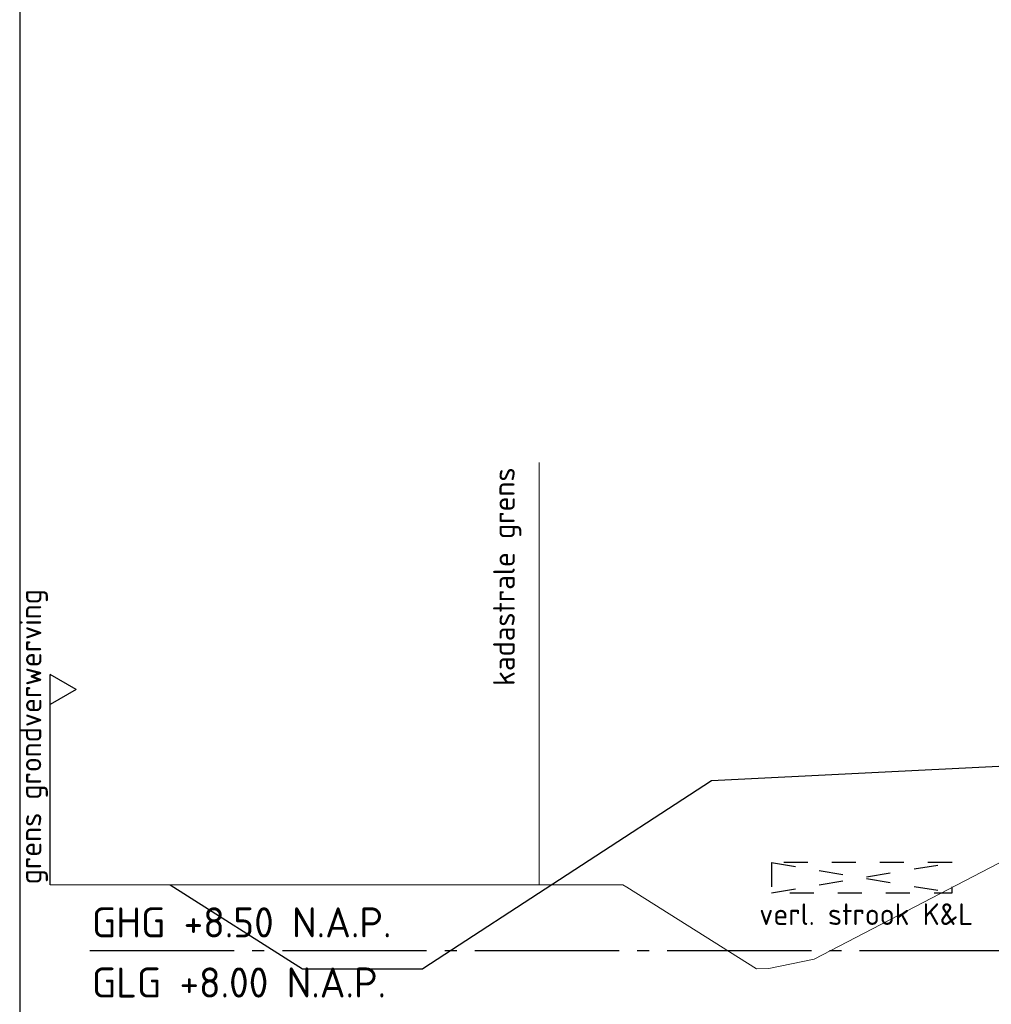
# Model space of a CAD drawing. Header units: metres. Extents: x 180716 to 180809, y 418548 to 418668.
# Tile 20 of 148: x 180716 to 180724, y 418592 to 418600. Entities that reach past the tile are written whole.
import ezdxf

# ---------------------------------------------------------------- set-up
doc = ezdxf.new("R2010")
doc.units = ezdxf.units.M
doc.linetypes.add('AL-NAP_LIJN', pattern=[15.25, 12, -1.5, 0.25, -1.5])
doc.linetypes.add('NLCS-HIDDEN', pattern=[4, 2, -2])
doc.layers.get('0').update_dxf_attribs({"color": 30, "lineweight": 0})
for name, color, linetype, lineweight in [('B-WE-GW-BERM-GD', 253, 'Continuous', 0), ('B-WE-GW-WATERGANG-GD', 253, 'Continuous', 0), ('B-WE-KG-GRENS_PERCEEL-SD', 253, 'Continuous', 0), ('B-WE-VH-M', 253, 'Continuous', 0), ('N-WE-GW-BERM-GD', 90, 'Continuous', 30), ('N-WE-GW-WATERGANG-GD', 150, 'Continuous', 30), ('N-WE-KL-STROOK-GD', 7, 'NLCS-HIDDEN', 25), ('N-WE-OG-TOPOGRAFIE-SD', 7, 'Continuous', 25), ('N-WE-WH-WATERPEIL_ZOMERPEIL-GD', 150, 'AL-NAP_LIJN', 25), ('X-XX-AL-PRINCIPEPROFIEL-T18', 1, 'Continuous', 18), ('X-XX-AL-PRINCIPEPROFIEL-T25', 6, 'Continuous', 25)]:
    doc.layers.add(name, color=color, linetype=linetype, lineweight=lineweight)
doc.layers.add('X-XX-AL-HULPLIJN-GD', color=155, linetype='Continuous', lineweight=25, plot=False)
doc.styles.add('NLCS-ISO-M100-T18', font='NLCS-ISO.ttf', dxfattribs={"height": 0.18})
doc.styles.add('NLCS-ISO-M100-T25', font='NLCS-ISO.ttf', dxfattribs={"height": 0.25})
doc.styles.get("Standard").update_dxf_attribs({"font": 'arial.ttf'})
doc.linetypes.add('KG-KADASTRAAL', pattern='A,5.5,-2,["K",Standard,S=1.8,R=0,X=0,Y=-0.9],-2,5.5,-2,[5,NLCS.shx,S=0.75,R=0,X=0,Y=0],-2', length=19)

# ---------------------------------------------------------------- blocks, each defined once
blk = doc.blocks.new('SKG-GRENS_PERCEEL-D')
at = {"linetype": 'KG-KADASTRAAL', "ltscale": 0.15, "flags": 128}
blk.add_lwpolyline([(0, 0), (0, 3.5121)], dxfattribs=at)
blk = doc.blocks.new('SOG-TOPOGRAFIE_ERFGRENS_RECHTS-D')
for p, q in [((0.433, 3.25), (0, 3.5)), ((0, 3), (0, 3.5)), ((0.433, 3.25), (0, 3)), ((0, 0), (0, 3))]:
    blk.add_line(p, q)

msp = doc.modelspace()

# ---------------------------------------------------------------- linework, layer by layer
at = {"layer": 'B-WE-GW-BERM-GD', "flags": 128}
msp.add_lwpolyline([(180716.4077, 418593.1307), (180719.0091, 418593.1309)], dxfattribs=at)
at = {"layer": 'B-WE-GW-WATERGANG-GD', "flags": 128}
msp.add_lwpolyline([(180719.0091, 418593.1309), (180720.6825, 418593.131), (180721.171, 418593.1309), (180721.2043, 418593.111), (180722.2828, 418592.4312), (180722.3841, 418592.4348), (180722.7617, 418592.5129), (180724.9902, 418593.671), (180725.2978, 418593.8465), (180725.4647, 418593.901), (180725.5545, 418593.9327)], dxfattribs=at)
at = {"layer": 'N-WE-GW-BERM-GD', "flags": 128}
msp.add_lwpolyline([(180724.4077, 418594.1202), (180721.9077, 418593.9952)], dxfattribs=at)
at = {"layer": 'N-WE-GW-WATERGANG-GD', "flags": 128}
for points in [[(180721.9077, 418593.9952), (180719.5077, 418592.4312)], [(180717.4077, 418593.1308), (180718.5077, 418592.4312), (180719.5077, 418592.4312)]]:
    msp.add_lwpolyline(points, dxfattribs=at)
at = {"layer": 'N-WE-KL-STROOK-GD', "ltscale": 0.1, "flags": 128}
msp.add_lwpolyline([(180722.4077, 418593.3152), (180722.4077, 418593.0652), (180723.9077, 418593.0652), (180723.9077, 418593.3152)], close=True, dxfattribs=at)
for points in [[(180722.4077, 418593.0652), (180723.9077, 418593.3152)], [(180722.4077, 418593.3152), (180723.9077, 418593.0652)]]:
    msp.add_lwpolyline(points, dxfattribs=at)
at = {"layer": 'N-WE-WH-WATERPEIL_ZOMERPEIL-GD', "ltscale": 0.1, "flags": 128}
msp.add_lwpolyline([(180716.7392, 418592.5853), (180756.1553, 418592.5853)], dxfattribs=at)
at = {"layer": 'X-XX-AL-HULPLIJN-GD', "flags": 128}
msp.add_lwpolyline([(180756.1553, 418607.6591), (180716.1553, 418607.6591), (180716.1553, 418587.6591), (180756.1553, 418587.6591)], close=True, dxfattribs=at)

# ---------------------------------------------------------------- block references
at = {"layer": 'B-WE-KG-GRENS_PERCEEL-SD'}
msp.add_blockref('SKG-GRENS_PERCEEL-D', (180720.4737, 418593.131), dxfattribs=at)
at = {"layer": 'N-WE-OG-TOPOGRAFIE-SD', "xscale": 0.5, "yscale": 0.5, "zscale": 0.5}
msp.add_blockref('SOG-TOPOGRAFIE_ERFGRENS_RECHTS-D', (180716.4077, 418593.1307), dxfattribs=at)

# ---------------------------------------------------------------- texts
at = {"layer": 'B-WE-VH-M', "char_height": 0.18, "attachment_point": 1, "rotation": 90, "style": 'NLCS-ISO-M100-T18'}
for s, width, insert in [('kadastrale grens', 1.916583, (180720.0915, 418594.7849)), ('grens grondverwerving', 2.614264, (180716.1549, 418593.135))]:
    msp.add_mtext_dynamic_manual_height_columns(s, width=width, gutter_width=12.5, heights=[0], dxfattribs=dict(at, insert=insert))
at = {"layer": 'X-XX-AL-PRINCIPEPROFIEL-T18', "insert": (180724.0831, 418592.9764), "char_height": 0.18, "width": 2.014933, "attachment_point": 3, "style": 'NLCS-ISO-M100-T18'}
msp.add_mtext('verl. strook K&L', dxfattribs=at)
at = {"layer": 'X-XX-AL-PRINCIPEPROFIEL-T25', "char_height": 0.25, "width": 3.965602, "attachment_point": 1, "rotation": 0, "style": 'NLCS-ISO-M100-T25'}
for s, insert in [('GHG +8.50 N.A.P.', (180716.7553, 418592.9432)), ('GLG +8.00 N.A.P.', (180716.7553, 418592.4432))]:
    msp.add_mtext(s, dxfattribs=dict(at, insert=insert))

doc.saveas('drawing.dxf')
